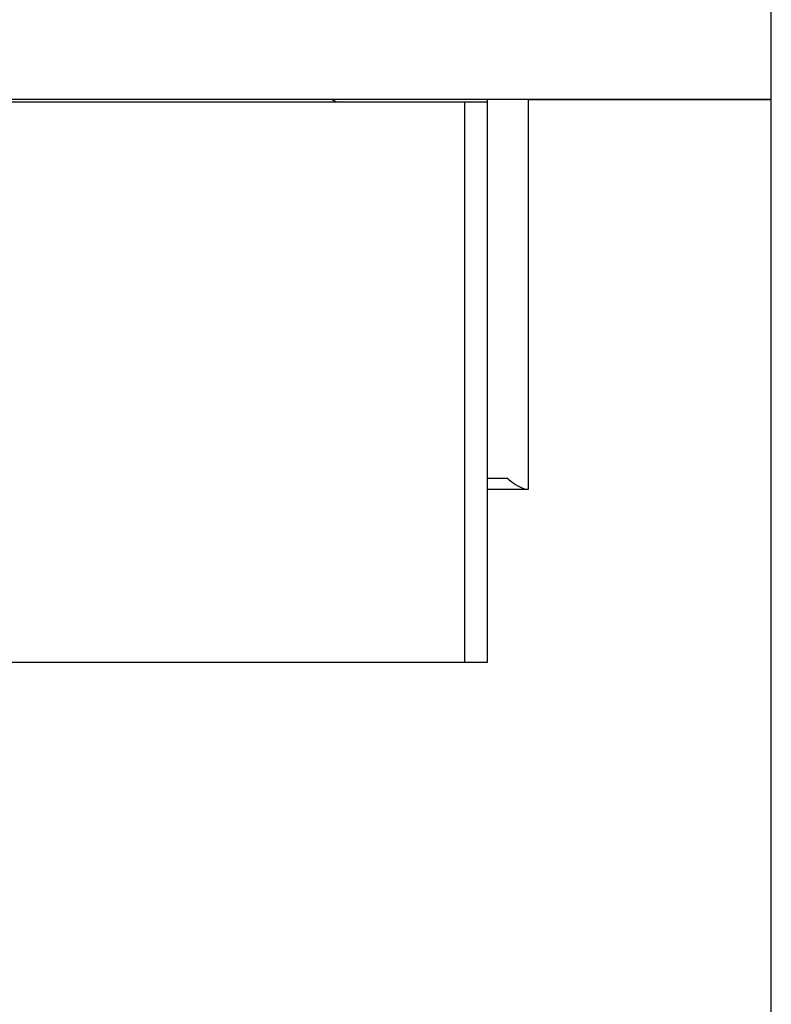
# Model space of a CAD drawing. Header units: inches. Extents: x 1.7 to 32.8, y 1.3 to 21.1.
# Tile 25 of 54: x 13.5 to 14.5, y 10.2 to 11.5. Entities that reach past the tile are written whole.
import ezdxf

# ---------------------------------------------------------------- set-up
doc = ezdxf.new("R2010")
doc.units = ezdxf.units.IN
doc.header["$MEASUREMENT"] = 0

msp = doc.modelspace()

# ---------------------------------------------------------------- linework, layer by layer
at = {"color": 7, "linetype": 'Continuous', "lineweight": 25}
for p, q in [((14.4777, 11.4044), (14.4777, 12.0294)), ((14.4777, 11.4044), (11.4777, 11.4044)), ((14.1027, 11.4014), (14.1027, 11.4044)), ((14.1563, 11.4044), (14.1563, 10.8894)), ((14.1563, 11.4044), (14.4777, 11.4044)), ((14.4777, 10.1544), (14.4777, 11.4044)), ((13.4215, 11.4014), (14.0727, 11.4014)), ((14.0727, 10.6614), (14.0727, 11.4014)), ((14.0727, 11.4014), (14.1027, 11.4014)), ((14.1027, 10.6614), (14.1027, 11.4014)), ((14.1027, 10.9044), (14.1282, 10.9044)), ((14.1563, 10.8894), (14.1027, 10.8894)), ((11.8827, 10.6614), (14.0727, 10.6614)), ((14.0727, 10.6614), (14.1027, 10.6614))]:
    msp.add_line(p, q, dxfattribs=at)
at = {"color": 7, "linetype": 'Continuous', "lineweight": 25, "flags": 128}
msp.add_lwpolyline([(13.9027, 11.4014), (13.8983, 11.4035), (13.8961, 11.4044)], dxfattribs=at)
at = {"color": 7, "linetype": 'Continuous', "lineweight": 25}
msp.add_open_spline([(14.1563, 10.8894), (14.1554, 10.8894), (14.1537, 10.8895), (14.1506, 10.8903), (14.1474, 10.8916), (14.1437, 10.8934), (14.1394, 10.8959), (14.134, 10.8995), (14.1303, 10.9026), (14.1282, 10.9044)], degree=3, knots=[0, 0, 0, 0, 0.110772, 0.225391, 0.336059, 0.449487, 0.604054, 0.763024, 1, 1, 1, 1], dxfattribs=at)

doc.saveas('drawing.dxf')
